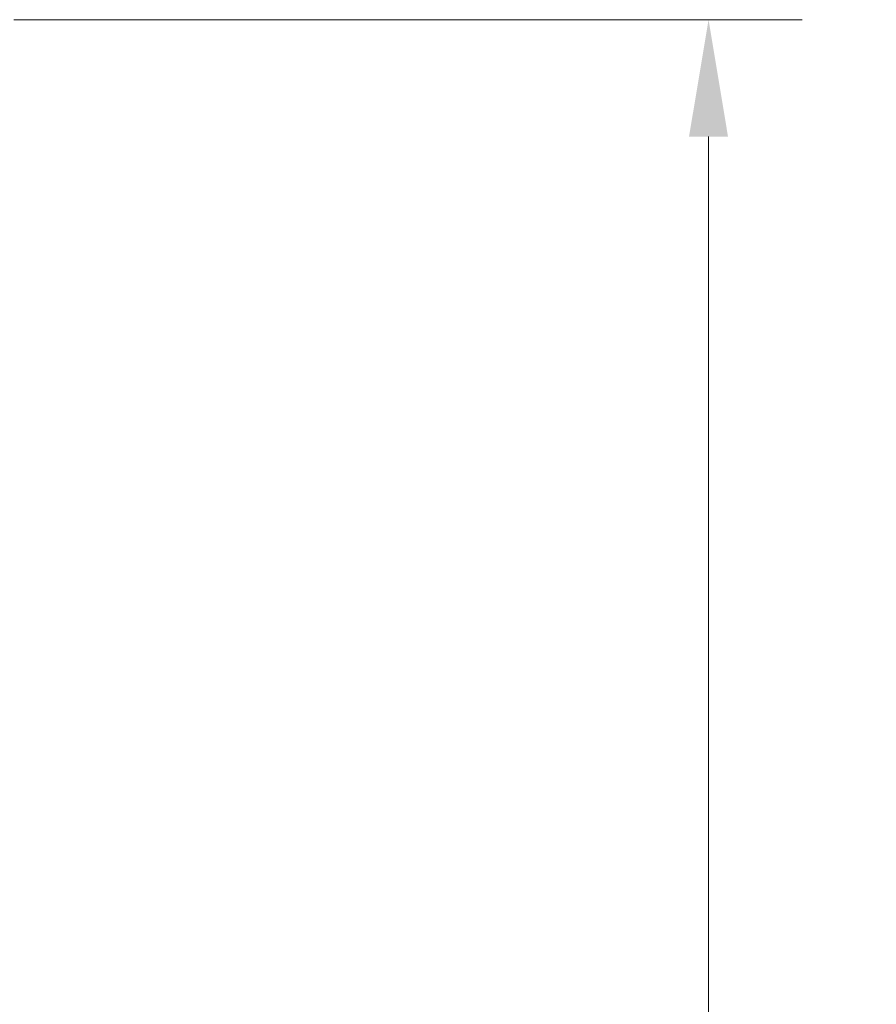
# Model space of a CAD drawing. Header units: metres. Extents: x 232680 to 233262, y 554200 to 554550.
# Tile 132 of 254: x 232761.296 to 232762.213, y 554463.785 to 554464.838. Entities that reach past the tile are written whole.
import ezdxf

# ---------------------------------------------------------------- set-up
doc = ezdxf.new("R2010")
doc.units = ezdxf.units.M
doc.layers.get('Defpoints').update_dxf_attribs({"color": 241})
doc.layers.add('X-XX-AL-NAP-M', color=7, linetype='Continuous', lineweight=18)
doc.styles.add('NLCS-ISO-ANNOTATIEF-T25', font='NLCS-ISO.ttf', dxfattribs={"height": 2.5})
doc.dimstyles.new('NLCS-ANNOTATIEF-T25-PIJL', dxfattribs={"dimtxt": 2.5, "dimasz": 2.5, "dimexe": 2, "dimexo": 2, "dimgap": 0.7, "dimtad": 1, "dimzin": 0, "dimdsep": 46, "dimtxsty": 'NLCS-ISO-ANNOTATIEF-T25', "dimcen": 0, "dimdle": 2, "dimclrd": 256, "dimclre": 256, "dimclrt": 256, "dimazin": 0, "dimtfac": 1, "dimtofl": 0, "dimtmove": 1, "dimatfit": 0, "dimfxl": 2, "dimtfillclr": 254, "dimtolj": 1, "dimtzin": 0, "dimlwd": 13, "dimlwe": 9, "dimarcsym": 0})

# ---------------------------------------------------------------- blocks, each defined once
blk = doc.blocks.new('*D20')
at = {"layer": 'Defpoints', "color": 0, "transparency": 16777216}
for p in [(232761.1895, 554464.8383), (232762.033, 554464.8383), (232761.2749, 554461.8395)]:
    blk.add_point(p, dxfattribs=at)
at = {"layer": 'X-XX-AL-NAP-M', "linetype": 'Continuous', "lineweight": 9, "transparency": 16777216}
for p, q in [((232761.2895, 554464.8383), (232762.133, 554464.8383)), ((232761.3749, 554461.8395), (232762.133, 554461.8395))]:
    blk.add_line(p, q, dxfattribs=at)
at = {"layer": 'X-XX-AL-NAP-M', "linetype": 'Continuous', "lineweight": 13, "transparency": 16777216}
blk.add_line((232762.033, 554461.9645), (232762.033, 554464.7133), dxfattribs=at)
at = {"layer": 'X-XX-AL-NAP-M', "transparency": 16777216}
for points in [[(232762.0121, 554464.7133), (232762.0538, 554464.7133), (232762.033, 554464.8383)], [(232762.0121, 554461.9645), (232762.0538, 554461.9645), (232762.033, 554461.8395)]]:
    blk.add_solid(points, dxfattribs=at)
at = {"layer": 'X-XX-AL-NAP-M', "transparency": 16777216, "insert": (232762.1305, 554463.3389), "char_height": 0.125, "attachment_point": 5, "rotation": 270, "style": 'NLCS-ISO-ANNOTATIEF-T25'}
blk.add_mtext('\\A1;3.00', dxfattribs=at)

msp = doc.modelspace()

# ---------------------------------------------------------------- dimensions: what is measured, and where the dimension line sits
at = {"layer": 'X-XX-AL-NAP-M'}
dim = msp.add_linear_dim(base=(232762.033, 554464.8383), p1=(232761.2749, 554461.8395), p2=(232761.1895, 554464.8383), angle=270, dimstyle='NLCS-ANNOTATIEF-T25-PIJL', override={"dimtad": 4, "dimrnd": 0.05}, dxfattribs=at)
dim.commit()
dim.dimension.update_dxf_attribs({"geometry": '*D20', "text_midpoint": (232762.1305, 554463.3389)})

doc.saveas('drawing.dxf')
